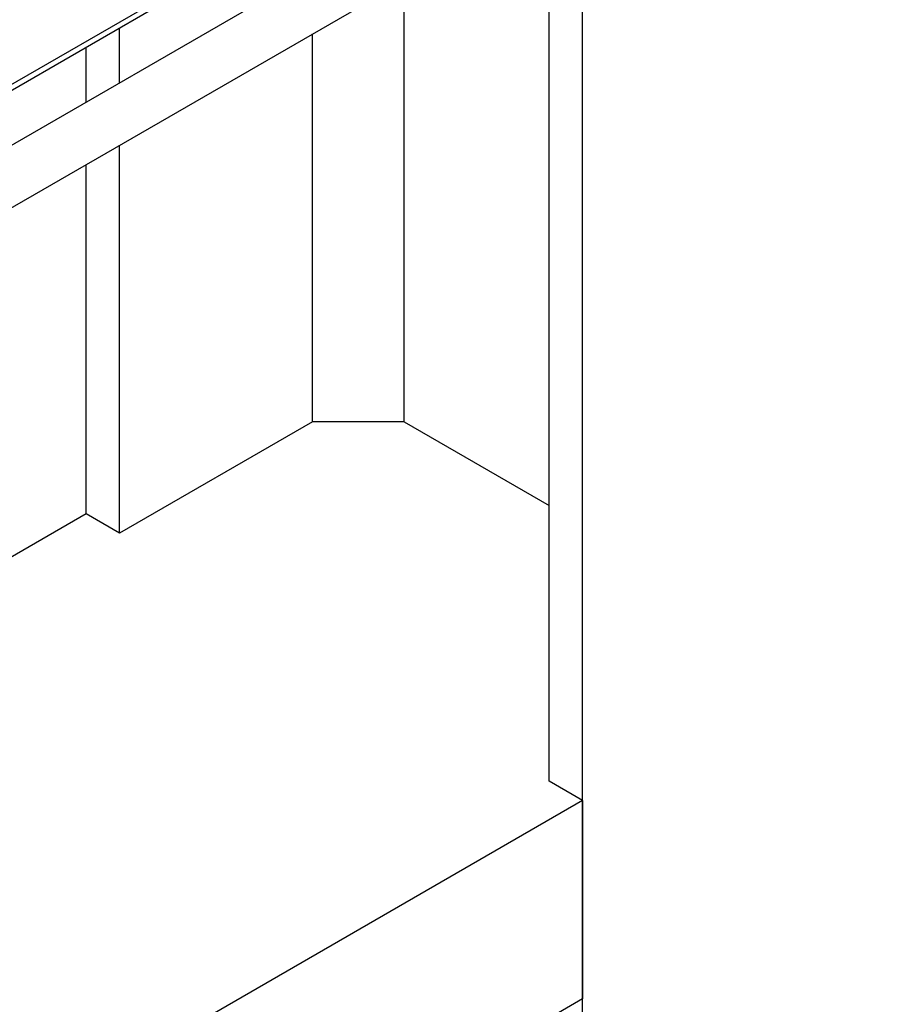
# Model space of a CAD drawing. Header units: millimetres. Extents: x 0 to 25230, y 0 to 17820.
# Tile 76 of 214: x 10380 to 10702, y 11168 to 11532. Entities that reach past the tile are written whole.
import ezdxf

# ---------------------------------------------------------------- set-up
doc = ezdxf.new("R2010")
doc.units = ezdxf.units.MM
doc.linetypes.add('SLD-Sólida', pattern=[0])
doc.layers.add('REFERÊNCIAS', color=9, linetype='SLD-Sólida')

msp = doc.modelspace()

# ---------------------------------------------------------------- linework, layer by layer
at = {"color": 7, "linetype": 'SLD-Sólida', "lineweight": 25, "ltscale": 30}
for p, q in [((10239.53, 11429.34), (11227.36, 11999.61)), ((11256.96, 11994.07), (10307.66, 11446.05)), ((10317.66, 11428.73), (11266.96, 11976.75))]:
    msp.add_line(p, q, dxfattribs=at)
at = {"layer": 'REFERÊNCIAS', "linetype": 'SLD-Sólida', "lineweight": 25, "ltscale": 30}
for p, q in [((11186.48, 11973.65), (10239.43, 11426.94)), ((10588.27, 11147.74), (10588.27, 11584.95)), ((10575.89, 11250.42), (10575.89, 11577.8)), ((10522.15, 11383.5), (10522.15, 11546.78)), ((10416.79, 11509.05), (10416.79, 11529.32)), ((10488.21, 11383.5), (10488.21, 11527.18)), ((10404.42, 11501.91), (10404.42, 11522.18)), ((10416.79, 11342.27), (10416.79, 11485.96)), ((10404.42, 11349.41), (10404.42, 11478.81)), ((10488.21, 11383.5), (10416.79, 11342.27)), ((10522.15, 11383.5), (10488.21, 11383.5)), ((10522.15, 11383.5), (10575.89, 11352.47)), ((10404.42, 11349.41), (10241.78, 11255.53)), ((10416.79, 11342.27), (10404.42, 11349.41)), ((10588.27, 11243.28), (10575.89, 11250.42)), ((10588.27, 11243.28), (10241.78, 11043.26)), ((10588.27, 11243.28), (10588.27, 11169.79)), ((10588.27, 11169.79), (10549.75, 11147.56))]:
    msp.add_line(p, q, dxfattribs=at)

doc.saveas('drawing.dxf')
